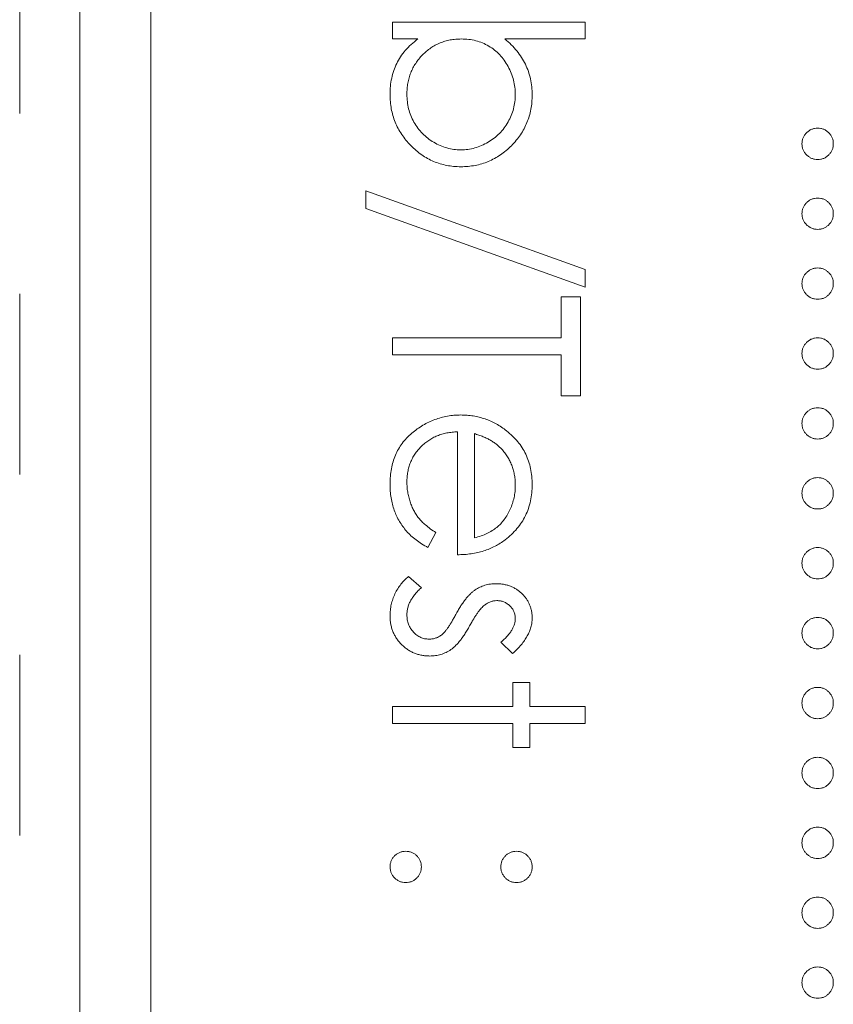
# Model space of a CAD drawing. Header units: millimetres. Extents: x -84 to 512, y -271 to 485.
# Tile 8 of 23: x 81.58 to 87.3, y 363.29 to 370.22. Entities that reach past the tile are written whole.
import ezdxf

# ---------------------------------------------------------------- set-up
doc = ezdxf.new("R2010")
doc.units = ezdxf.units.MM
doc.linetypes.add('PHANTOM', pattern=[12.7, 6.35, -1.27, 1.27, -1.27, 1.27, -1.27])

msp = doc.modelspace()

# ---------------------------------------------------------------- linework, layer by layer
at = {"color": 8, "linetype": 'PHANTOM', "lineweight": 0}
msp.add_line((81.576, 331.4557), (81.576, 412.39), dxfattribs=at)
at = {"color": 7, "linetype": 'Continuous', "lineweight": 15}
for p, q in [((82, 344.39), (82, 412.39)), ((82.5, 402.39), (82.5, 346.39)), ((84.2, 370.1988), (85.5568, 370.1988)), ((84.2, 370.08), (84.2, 370.1988)), ((85.5568, 370.1988), (85.5568, 370.08)), ((84.3789, 370.08), (84.2, 370.08)), ((85.5568, 370.08), (84.9913, 370.08)), ((84.0134, 368.8864), (84.0134, 369.0115)), ((84.0134, 369.0115), (85.5568, 368.4582)), ((85.5568, 368.3331), (84.0134, 368.8864)), ((85.5568, 368.4582), (85.5568, 368.3331)), ((85.3872, 368.2653), (85.5229, 368.2653)), ((85.3872, 367.9769), (85.3872, 368.2653)), ((85.5229, 368.2653), (85.5229, 367.5699)), ((84.2, 367.8582), (84.2, 367.9769)), ((84.2, 367.9769), (85.3872, 367.9769)), ((85.3872, 367.8582), (84.2, 367.8582)), ((85.3872, 367.5699), (85.3872, 367.8582)), ((85.5229, 367.5699), (85.3872, 367.5699)), ((84.6579, 366.4505), (84.6579, 367.3155)), ((84.7767, 367.303), (84.7767, 366.5692)), ((84.5053, 366.6069), (84.4499, 366.5014)), ((84.314, 366.2978), (84.4035, 366.2191)), ((85.0462, 365.7551), (84.9632, 365.8357)), ((85.048, 365.5516), (85.1667, 365.5516)), ((85.048, 365.382), (85.048, 365.5516)), ((85.1667, 365.5516), (85.1667, 365.382)), ((84.2, 365.382), (85.048, 365.382)), ((84.2, 365.2633), (84.2, 365.382)), ((85.1667, 365.382), (85.5568, 365.382)), ((85.5568, 365.382), (85.5568, 365.2633)), ((85.048, 365.2633), (84.2, 365.2633)), ((85.048, 365.0937), (85.048, 365.2633)), ((85.1667, 365.2633), (85.1667, 365.0937)), ((85.5568, 365.2633), (85.1667, 365.2633)), ((85.1667, 365.0937), (85.048, 365.0937))]:
    msp.add_line(p, q, dxfattribs=at)
for points, knots in [([(84.183, 369.6894), (84.1836, 369.7091), (84.1847, 369.7476), (84.1935, 369.8039), (84.2086, 369.8572), (84.2288, 369.9082), (84.2562, 369.9559), (84.2902, 370.0009), (84.3314, 370.0427), (84.3628, 370.0674), (84.3789, 370.08)], [0, 0, 0, 0, 0.129476, 0.25388, 0.374863, 0.494283, 0.614293, 0.73697, 0.865076, 1, 1, 1, 1]), ([(84.6852, 370.08), (84.6719, 370.0797), (84.6456, 370.079), (84.607, 370.0735), (84.57, 370.0648), (84.5347, 370.0526), (84.5012, 370.0365), (84.4693, 370.0172), (84.4392, 369.9941), (84.411, 369.9681), (84.3854, 369.9394), (84.3632, 369.9086), (84.3441, 369.8763), (84.3288, 369.8422), (84.3164, 369.8066), (84.3081, 369.7692), (84.3025, 369.7304), (84.302, 369.7039), (84.3018, 369.6905)], [0, 0, 0, 0, 0.065646, 0.129212, 0.191253, 0.251958, 0.312564, 0.373562, 0.43523, 0.498536, 0.561901, 0.624098, 0.685023, 0.746051, 0.807577, 0.869943, 0.933939, 1, 1, 1, 1]), ([(85.065, 369.6886), (85.0644, 369.7058), (85.0632, 369.7399), (85.0531, 369.7903), (85.0376, 369.8394), (85.0153, 369.8864), (84.9881, 369.9302), (84.956, 369.9693), (84.9194, 370.0031), (84.8784, 370.0309), (84.8341, 370.053), (84.7869, 370.0688), (84.7369, 370.0782), (84.7027, 370.0794), (84.6852, 370.08)], [0, 0, 0, 0, 0.084735, 0.168182, 0.252419, 0.338618, 0.424014, 0.506402, 0.587545, 0.668801, 0.7501, 0.831022, 0.91396, 1, 1, 1, 1]), ([(84.9913, 370.08), (85.0067, 370.0667), (85.0368, 370.0406), (85.076, 369.9968), (85.1093, 369.9509), (85.1367, 369.9025), (85.1576, 369.8516), (85.1729, 369.7984), (85.1821, 369.7428), (85.1832, 369.7049), (85.1837, 369.6857)], [0, 0, 0, 0, 0.134636, 0.262681, 0.38719, 0.50839, 0.628966, 0.749723, 0.873248, 1, 1, 1, 1]), ([(84.6815, 369.1811), (84.6646, 369.1816), (84.6313, 369.1825), (84.5823, 369.1896), (84.5351, 369.2012), (84.4899, 369.2178), (84.4464, 369.2387), (84.4052, 369.2648), (84.3655, 369.295), (84.3286, 369.3299), (84.2945, 369.3676), (84.2648, 369.4081), (84.2392, 369.4501), (84.2189, 369.4944), (84.2025, 369.5404), (84.1912, 369.5884), (84.1845, 369.6383), (84.1835, 369.6723), (84.183, 369.6894)], [0, 0, 0, 0, 0.0640153, 0.126228, 0.1872888, 0.2478695, 0.3085112, 0.3697269, 0.4325358, 0.4971982, 0.561923, 0.6251331, 0.6868547, 0.7481171, 0.8095302, 0.8714875, 0.9349815, 1, 1, 1, 1]), ([(84.3018, 369.6905), (84.3024, 369.6731), (84.3036, 369.6389), (84.3131, 369.5886), (84.3289, 369.5405), (84.3506, 369.4947), (84.3778, 369.4522), (84.4108, 369.4141), (84.4484, 369.3803), (84.4908, 369.3521), (84.5359, 369.3285), (84.5834, 369.3123), (84.632, 369.3015), (84.6649, 369.3004), (84.6815, 369.2999)], [0, 0, 0, 0, 0.085993, 0.169736, 0.252687, 0.336526, 0.419856, 0.502457, 0.585265, 0.6698, 0.754407, 0.83695, 0.917941, 1, 1, 1, 1]), ([(84.6815, 369.2999), (84.6981, 369.3006), (84.7311, 369.302), (84.7801, 369.312), (84.8276, 369.3294), (84.8734, 369.3525), (84.9161, 369.3811), (84.9545, 369.4148), (84.9876, 369.4533), (85.0152, 369.4959), (85.0377, 369.5414), (85.0531, 369.5892), (85.0632, 369.6384), (85.0644, 369.6718), (85.065, 369.6886)], [0, 0, 0, 0, 0.082066, 0.163805, 0.246618, 0.331983, 0.417466, 0.500907, 0.584103, 0.668254, 0.752056, 0.83457, 0.916652, 1, 1, 1, 1]), ([(85.1837, 369.6857), (85.1832, 369.6686), (85.1823, 369.6349), (85.1753, 369.5853), (85.1638, 369.5375), (85.148, 369.4917), (85.127, 369.448), (85.1019, 369.406), (85.0719, 369.366), (85.0377, 369.3285), (85.0005, 369.294), (84.9607, 369.2638), (84.919, 369.2383), (84.8754, 369.2172), (84.8297, 369.2009), (84.782, 369.1896), (84.7324, 369.1825), (84.6987, 369.1816), (84.6815, 369.1811)], [0, 0, 0, 0, 0.064649, 0.127821, 0.189419, 0.250372, 0.311137, 0.372825, 0.435463, 0.500128, 0.564773, 0.627344, 0.688919, 0.749829, 0.810578, 0.872176, 0.935017, 1, 1, 1, 1]), ([(87.083, 369.3423), (87.0834, 369.3496), (87.0842, 369.364), (87.0907, 369.3848), (87.1008, 369.4038), (87.1149, 369.4207), (87.1319, 369.4345), (87.1509, 369.445), (87.1716, 369.4513), (87.186, 369.4521), (87.1933, 369.4525)], [0, 0, 0, 0, 0.1277566, 0.2494144, 0.3727965, 0.5001113, 0.6286099, 0.7506434, 0.8737684, 1, 1, 1, 1]), ([(87.1933, 369.4525), (87.2007, 369.4521), (87.2153, 369.4513), (87.2362, 369.445), (87.2551, 369.4346), (87.2719, 369.4206), (87.286, 369.4038), (87.2962, 369.3848), (87.3023, 369.364), (87.3031, 369.3496), (87.3035, 369.3423)], [0, 0, 0, 0, 0.129097, 0.252046, 0.373905, 0.5010378, 0.6281707, 0.7513765, 0.872426, 1, 1, 1, 1]), ([(87.1933, 369.232), (87.186, 369.2325), (87.1717, 369.2334), (87.1508, 369.2391), (87.132, 369.25), (87.1149, 369.2637), (87.1009, 369.2807), (87.0906, 369.2996), (87.0843, 369.3204), (87.0834, 369.3349), (87.083, 369.3423)], [0, 0, 0, 0, 0.126178, 0.248821, 0.37154, 0.499984, 0.627244, 0.749226, 0.872298, 1, 1, 1, 1]), ([(87.3035, 369.3423), (87.3031, 369.3349), (87.3022, 369.3204), (87.2963, 369.2996), (87.2859, 369.2807), (87.272, 369.2638), (87.2551, 369.25), (87.2363, 369.2391), (87.2153, 369.2333), (87.2007, 369.2325), (87.1933, 369.232)], [0, 0, 0, 0, 0.127519, 0.249986, 0.371792, 0.49887, 0.625948, 0.748492, 0.870959, 1, 1, 1, 1]), ([(87.083, 368.8504), (87.0834, 368.8578), (87.0842, 368.8722), (87.0907, 368.8929), (87.1008, 368.912), (87.1149, 368.9289), (87.1319, 368.9427), (87.1509, 368.9531), (87.1716, 368.9594), (87.186, 368.9602), (87.1933, 368.9606)], [0, 0, 0, 0, 0.1277566, 0.2494144, 0.3727965, 0.5001113, 0.6286099, 0.7506434, 0.8737684, 1, 1, 1, 1]), ([(87.1933, 368.9606), (87.2007, 368.9602), (87.2153, 368.9595), (87.2362, 368.9531), (87.2551, 368.9428), (87.2719, 368.9288), (87.286, 368.912), (87.2962, 368.8929), (87.3023, 368.8721), (87.3031, 368.8578), (87.3035, 368.8504)], [0, 0, 0, 0, 0.129097, 0.252046, 0.373905, 0.5010378, 0.6281707, 0.7513765, 0.872426, 1, 1, 1, 1]), ([(87.1933, 368.7402), (87.186, 368.7406), (87.1717, 368.7415), (87.1508, 368.7473), (87.132, 368.7582), (87.1149, 368.7719), (87.1009, 368.7888), (87.0906, 368.8078), (87.0843, 368.8285), (87.0834, 368.843), (87.083, 368.8504)], [0, 0, 0, 0, 0.126178, 0.248821, 0.37154, 0.499984, 0.627244, 0.749226, 0.872298, 1, 1, 1, 1]), ([(87.3035, 368.8504), (87.3031, 368.843), (87.3022, 368.8286), (87.2963, 368.8077), (87.2859, 368.7888), (87.272, 368.772), (87.2551, 368.7581), (87.2363, 368.7473), (87.2153, 368.7414), (87.2007, 368.7406), (87.1933, 368.7402)], [0, 0, 0, 0, 0.127519, 0.249986, 0.371792, 0.49887, 0.625948, 0.748492, 0.870959, 1, 1, 1, 1]), ([(87.083, 368.3585), (87.0834, 368.3659), (87.0842, 368.3803), (87.0907, 368.401), (87.1008, 368.4201), (87.1149, 368.437), (87.1319, 368.4508), (87.1509, 368.4613), (87.1716, 368.4676), (87.186, 368.4684), (87.1933, 368.4688)], [0, 0, 0, 0, 0.1277566, 0.2494144, 0.3727965, 0.5001113, 0.6286099, 0.7506434, 0.8737684, 1, 1, 1, 1]), ([(87.1933, 368.4688), (87.2007, 368.4684), (87.2153, 368.4676), (87.2362, 368.4613), (87.2551, 368.4509), (87.2719, 368.4369), (87.286, 368.4201), (87.2962, 368.4011), (87.3023, 368.3803), (87.3031, 368.3659), (87.3035, 368.3585)], [0, 0, 0, 0, 0.129097, 0.252046, 0.373905, 0.5010378, 0.6281707, 0.7513765, 0.872426, 1, 1, 1, 1]), ([(87.1933, 368.2483), (87.186, 368.2488), (87.1717, 368.2496), (87.1508, 368.2554), (87.132, 368.2663), (87.1149, 368.28), (87.1009, 368.297), (87.0906, 368.3159), (87.0843, 368.3367), (87.0834, 368.3512), (87.083, 368.3585)], [0, 0, 0, 0, 0.126178, 0.248821, 0.37154, 0.499984, 0.627244, 0.749226, 0.872298, 1, 1, 1, 1]), ([(87.3035, 368.3585), (87.3031, 368.3512), (87.3022, 368.3367), (87.2963, 368.3159), (87.2859, 368.297), (87.272, 368.2801), (87.2551, 368.2663), (87.2363, 368.2554), (87.2153, 368.2496), (87.2007, 368.2487), (87.1933, 368.2483)], [0, 0, 0, 0, 0.127519, 0.249986, 0.371792, 0.49887, 0.625948, 0.748492, 0.870959, 1, 1, 1, 1]), ([(87.083, 367.8667), (87.0834, 367.8741), (87.0842, 367.8885), (87.0907, 367.9092), (87.1008, 367.9282), (87.1149, 367.9452), (87.1319, 367.959), (87.1509, 367.9694), (87.1716, 367.9757), (87.186, 367.9765), (87.1933, 367.9769)], [0, 0, 0, 0, 0.1277566, 0.2494144, 0.3727965, 0.5001113, 0.6286099, 0.7506434, 0.8737684, 1, 1, 1, 1]), ([(87.1933, 367.9769), (87.2007, 367.9765), (87.2153, 367.9758), (87.2362, 367.9694), (87.2551, 367.9591), (87.2719, 367.9451), (87.286, 367.9282), (87.2962, 367.9092), (87.3023, 367.8884), (87.3031, 367.8741), (87.3035, 367.8667)], [0, 0, 0, 0, 0.129097, 0.252046, 0.373905, 0.5010378, 0.6281707, 0.7513765, 0.872426, 1, 1, 1, 1]), ([(87.1933, 367.7565), (87.186, 367.7569), (87.1717, 367.7578), (87.1508, 367.7636), (87.132, 367.7745), (87.1149, 367.7882), (87.1009, 367.8051), (87.0906, 367.8241), (87.0843, 367.8448), (87.0834, 367.8593), (87.083, 367.8667)], [0, 0, 0, 0, 0.126178, 0.248821, 0.37154, 0.499984, 0.627244, 0.749226, 0.872298, 1, 1, 1, 1]), ([(87.3035, 367.8667), (87.3031, 367.8593), (87.3022, 367.8449), (87.2963, 367.824), (87.2859, 367.8051), (87.272, 367.7883), (87.2551, 367.7744), (87.2363, 367.7636), (87.2153, 367.7577), (87.2007, 367.7569), (87.1933, 367.7565)], [0, 0, 0, 0, 0.127519, 0.249986, 0.371792, 0.49887, 0.625948, 0.748492, 0.870959, 1, 1, 1, 1]), ([(87.083, 367.3748), (87.0834, 367.3822), (87.0842, 367.3966), (87.0907, 367.4173), (87.1008, 367.4364), (87.1149, 367.4533), (87.1319, 367.4671), (87.1509, 367.4776), (87.1716, 367.4838), (87.186, 367.4847), (87.1933, 367.4851)], [0, 0, 0, 0, 0.1277566, 0.2494144, 0.3727965, 0.5001113, 0.6286099, 0.7506434, 0.8737684, 1, 1, 1, 1]), ([(87.1933, 367.4851), (87.2007, 367.4847), (87.2153, 367.4839), (87.2362, 367.4776), (87.2551, 367.4672), (87.2719, 367.4532), (87.286, 367.4364), (87.2962, 367.4174), (87.3023, 367.3966), (87.3031, 367.3822), (87.3035, 367.3748)], [0, 0, 0, 0, 0.129097, 0.252046, 0.373905, 0.5010378, 0.6281707, 0.7513765, 0.872426, 1, 1, 1, 1]), ([(84.183, 366.9479), (84.1835, 366.9665), (84.1843, 367.0027), (84.1916, 367.0555), (84.2035, 367.1051), (84.2201, 367.1517), (84.2418, 367.1951), (84.2683, 367.2353), (84.2993, 367.2727), (84.3352, 367.3059), (84.3737, 367.3359), (84.4137, 367.3623), (84.4553, 367.3844), (84.4981, 367.4024), (84.5419, 367.4169), (84.5871, 367.427), (84.6335, 367.4329), (84.6649, 367.4338), (84.6807, 367.4342)], [0, 0, 0, 0, 0.071579, 0.139629, 0.204797, 0.268135, 0.329814, 0.391301, 0.453434, 0.516552, 0.579631, 0.641119, 0.701294, 0.76081, 0.819932, 0.87892, 0.938983, 1, 1, 1, 1]), ([(84.6807, 367.4342), (84.6956, 367.4338), (84.725, 367.433), (84.7686, 367.428), (84.8109, 367.4191), (84.8521, 367.407), (84.892, 367.3913), (84.9306, 367.3721), (84.968, 367.3493), (84.9916, 367.3317), (85.0035, 367.3229)], [0, 0, 0, 0, 0.128045, 0.253768, 0.377428, 0.500551, 0.623296, 0.746578, 0.872348, 1, 1, 1, 1]), ([(87.1933, 367.2646), (87.186, 367.2651), (87.1717, 367.2659), (87.1508, 367.2717), (87.132, 367.2826), (87.1149, 367.2963), (87.1009, 367.3133), (87.0906, 367.3322), (87.0843, 367.353), (87.0834, 367.3675), (87.083, 367.3748)], [0, 0, 0, 0, 0.126178, 0.248821, 0.37154, 0.499984, 0.627244, 0.749226, 0.872298, 1, 1, 1, 1]), ([(87.3035, 367.3748), (87.3031, 367.3675), (87.3022, 367.353), (87.2963, 367.3322), (87.2859, 367.3133), (87.272, 367.2964), (87.2551, 367.2826), (87.2363, 367.2717), (87.2153, 367.2659), (87.2007, 367.265), (87.1933, 367.2646)], [0, 0, 0, 0, 0.127519, 0.249986, 0.371792, 0.49887, 0.625948, 0.748492, 0.870959, 1, 1, 1, 1]), ([(84.6579, 367.3155), (84.6452, 367.3149), (84.6201, 367.3138), (84.5835, 367.3084), (84.5486, 367.3), (84.5157, 367.2882), (84.4843, 367.2739), (84.4548, 367.2563), (84.4272, 367.2354), (84.4013, 367.2121), (84.3782, 367.1861), (84.3575, 367.1588), (84.3402, 367.1297), (84.3261, 367.0992), (84.3151, 367.0671), (84.3076, 367.0336), (84.3026, 366.9987), (84.302, 366.9749), (84.3018, 366.9628)], [0, 0, 0, 0, 0.068385, 0.134476, 0.198391, 0.260753, 0.321829, 0.383037, 0.444653, 0.507398, 0.569825, 0.630778, 0.690929, 0.750945, 0.811049, 0.872331, 0.935004, 1, 1, 1, 1]), ([(84.9744, 367.188), (84.9686, 367.1943), (84.9571, 367.2071), (84.9372, 367.2242), (84.9158, 367.2405), (84.8919, 367.2554), (84.866, 367.269), (84.8382, 367.2818), (84.8082, 367.2932), (84.7874, 367.2997), (84.7767, 367.303)], [0, 0, 0, 0, 0.1099838, 0.2225805, 0.3384999, 0.4587086, 0.5855353, 0.7175177, 0.8546668, 1, 1, 1, 1]), ([(85.0035, 367.3229), (85.0178, 367.3109), (85.046, 367.2873), (85.083, 367.2474), (85.114, 367.2042), (85.1397, 367.1583), (85.1593, 367.109), (85.1738, 367.0571), (85.182, 367.002), (85.1831, 366.9643), (85.1837, 366.945)], [0, 0, 0, 0, 0.128835, 0.253589, 0.374643, 0.49534, 0.616325, 0.739759, 0.866842, 1, 1, 1, 1]), ([(85.065, 366.9389), (85.0648, 366.9508), (85.0643, 366.9742), (85.06, 367.0087), (85.0528, 367.0418), (85.043, 367.0738), (85.0299, 367.1043), (85.0146, 367.1339), (84.9958, 367.1618), (84.9816, 367.1792), (84.9744, 367.188)], [0, 0, 0, 0, 0.131092, 0.259141, 0.384162, 0.505992, 0.629098, 0.750669, 0.874039, 1, 1, 1, 1]), ([(84.4499, 366.5014), (84.435, 366.5098), (84.406, 366.5261), (84.3661, 366.5543), (84.3303, 366.5837), (84.2994, 366.6159), (84.2725, 366.6498), (84.2489, 366.6856), (84.2288, 366.7235), (84.2119, 366.7635), (84.1989, 366.806), (84.1897, 366.851), (84.184, 366.8986), (84.1834, 366.9312), (84.183, 366.9479)], [0, 0, 0, 0, 0.09337, 0.181661, 0.265874, 0.346355, 0.4246, 0.501903, 0.579992, 0.658443, 0.738672, 0.821894, 0.908801, 1, 1, 1, 1]), ([(84.3018, 366.9628), (84.302, 366.9509), (84.3024, 366.9274), (84.3069, 366.8924), (84.3141, 366.8579), (84.3238, 366.8242), (84.3358, 366.7918), (84.3502, 366.7619), (84.3661, 366.7343), (84.3843, 366.7086), (84.4066, 366.6836), (84.4345, 366.6589), (84.4674, 366.6323), (84.4922, 366.6157), (84.5053, 366.6069)], [0, 0, 0, 0, 0.0825923, 0.1638789, 0.2456587, 0.3277257, 0.40861, 0.4857491, 0.5591691, 0.6302685, 0.705306, 0.792065, 0.8897964, 1, 1, 1, 1]), ([(84.7767, 366.5692), (84.7924, 366.5736), (84.8227, 366.5819), (84.8647, 366.5994), (84.902, 366.6191), (84.9343, 366.6424), (84.9631, 366.6688), (84.9882, 366.6993), (85.0106, 366.7334), (85.0296, 366.7711), (85.0457, 366.8111), (85.0565, 366.8529), (85.0639, 366.8955), (85.0646, 366.9244), (85.065, 366.9389)], [0, 0, 0, 0, 0.09624, 0.185231, 0.267501, 0.3444, 0.419595, 0.496891, 0.576638, 0.660268, 0.745387, 0.83004, 0.914474, 1, 1, 1, 1]), ([(85.1837, 366.945), (85.1832, 366.9252), (85.1822, 366.8863), (85.1729, 366.8296), (85.1581, 366.7759), (85.1373, 366.7253), (85.1104, 366.6778), (85.0771, 366.6337), (85.0384, 366.5922), (85.0086, 366.568), (84.9934, 366.5557)], [0, 0, 0, 0, 0.13204, 0.259033, 0.38188, 0.502258, 0.622752, 0.744743, 0.870109, 1, 1, 1, 1]), ([(87.083, 366.883), (87.0834, 366.8904), (87.0842, 366.9048), (87.0907, 366.9255), (87.1008, 366.9445), (87.1149, 366.9615), (87.1319, 366.9753), (87.1509, 366.9857), (87.1716, 366.992), (87.186, 366.9928), (87.1933, 366.9932)], [0, 0, 0, 0, 0.1277566, 0.2494144, 0.3727965, 0.5001113, 0.6286099, 0.7506434, 0.8737684, 1, 1, 1, 1]), ([(87.1933, 366.9932), (87.2007, 366.9928), (87.2153, 366.992), (87.2362, 366.9857), (87.2551, 366.9754), (87.2719, 366.9614), (87.286, 366.9445), (87.2962, 366.9255), (87.3023, 366.9047), (87.3031, 366.8904), (87.3035, 366.883)], [0, 0, 0, 0, 0.129097, 0.252046, 0.373905, 0.5010378, 0.6281707, 0.7513765, 0.872426, 1, 1, 1, 1]), ([(87.1933, 366.7727), (87.186, 366.7732), (87.1717, 366.7741), (87.1508, 366.7799), (87.132, 366.7908), (87.1149, 366.8045), (87.1009, 366.8214), (87.0906, 366.8403), (87.0843, 366.8611), (87.0834, 366.8756), (87.083, 366.883)], [0, 0, 0, 0, 0.126178, 0.248821, 0.37154, 0.499984, 0.627244, 0.749226, 0.872298, 1, 1, 1, 1]), ([(87.3035, 366.883), (87.3031, 366.8756), (87.3022, 366.8612), (87.2963, 366.8403), (87.2859, 366.8214), (87.272, 366.8046), (87.2551, 366.7907), (87.2363, 366.7799), (87.2153, 366.774), (87.2007, 366.7732), (87.1933, 366.7727)], [0, 0, 0, 0, 0.127519, 0.249986, 0.371792, 0.49887, 0.625948, 0.748492, 0.870959, 1, 1, 1, 1]), ([(84.9934, 366.5557), (84.982, 366.5473), (84.9593, 366.5307), (84.9222, 366.5098), (84.8833, 366.4917), (84.8422, 366.4772), (84.7991, 366.4654), (84.754, 366.457), (84.7066, 366.452), (84.6744, 366.451), (84.6579, 366.4505)], [0, 0, 0, 0, 0.118522, 0.236255, 0.356174, 0.47725, 0.60154, 0.729618, 0.862158, 1, 1, 1, 1]), ([(87.083, 366.3911), (87.0834, 366.3985), (87.0842, 366.4129), (87.0907, 366.4336), (87.1008, 366.4527), (87.1149, 366.4696), (87.1319, 366.4834), (87.1509, 366.4939), (87.1716, 366.5001), (87.186, 366.501), (87.1933, 366.5014)], [0, 0, 0, 0, 0.1277566, 0.2494144, 0.3727965, 0.5001113, 0.6286099, 0.7506434, 0.8737684, 1, 1, 1, 1]), ([(87.1933, 366.5014), (87.2007, 366.501), (87.2153, 366.5002), (87.2362, 366.4939), (87.2551, 366.4835), (87.2719, 366.4695), (87.286, 366.4527), (87.2962, 366.4337), (87.3023, 366.4129), (87.3031, 366.3985), (87.3035, 366.3911)], [0, 0, 0, 0, 0.129097, 0.252046, 0.373905, 0.5010378, 0.6281707, 0.7513765, 0.872426, 1, 1, 1, 1]), ([(87.1933, 366.2809), (87.186, 366.2813), (87.1717, 366.2822), (87.1508, 366.288), (87.132, 366.2989), (87.1149, 366.3126), (87.1009, 366.3296), (87.0906, 366.3485), (87.0843, 366.3693), (87.0834, 366.3838), (87.083, 366.3911)], [0, 0, 0, 0, 0.126178, 0.248821, 0.37154, 0.499984, 0.627244, 0.749226, 0.872298, 1, 1, 1, 1]), ([(87.3035, 366.3911), (87.3031, 366.3838), (87.3022, 366.3693), (87.2963, 366.3484), (87.2859, 366.3296), (87.272, 366.3127), (87.2551, 366.2988), (87.2363, 366.288), (87.2153, 366.2822), (87.2007, 366.2813), (87.1933, 366.2809)], [0, 0, 0, 0, 0.127519, 0.249986, 0.371792, 0.49887, 0.625948, 0.748492, 0.870959, 1, 1, 1, 1]), ([(84.183, 366.0214), (84.1834, 366.0348), (84.1842, 366.0614), (84.1912, 366.1006), (84.202, 366.139), (84.2171, 366.1762), (84.236, 366.2114), (84.2587, 366.2435), (84.2844, 366.2728), (84.3041, 366.2895), (84.314, 366.2979)], [0, 0, 0, 0, 0.126743, 0.251724, 0.377219, 0.504694, 0.631458, 0.755401, 0.877701, 1, 1, 1, 1]), ([(84.7812, 366.2027), (84.7922, 366.2096), (84.8142, 366.2233), (84.851, 366.2366), (84.8897, 366.2457), (84.9164, 366.2466), (84.9301, 366.247)], [0, 0, 0, 0, 0.246252, 0.492591, 0.74057, 1, 1, 1, 1]), ([(84.9301, 366.247), (84.939, 366.2468), (84.9565, 366.2464), (84.9822, 366.2432), (85.0066, 366.2375), (85.0301, 366.2303), (85.0522, 366.2203), (85.0732, 366.2083), (85.0931, 366.1942), (85.1117, 366.1781), (85.1285, 366.1602), (85.1432, 366.141), (85.1557, 366.1208), (85.1662, 366.0995), (85.1741, 366.0768), (85.1796, 366.0531), (85.1832, 366.0283), (85.1835, 366.0113), (85.1837, 366.0026)], [0, 0, 0, 0, 0.067978, 0.133044, 0.196507, 0.258613, 0.319728, 0.380873, 0.442636, 0.505079, 0.567881, 0.628814, 0.68891, 0.748765, 0.809386, 0.870884, 0.934037, 1, 1, 1, 1]), ([(84.4035, 366.2191), (84.3955, 366.2117), (84.3798, 366.1972), (84.359, 366.174), (84.3415, 366.1504), (84.3269, 366.1267), (84.3156, 366.1024), (84.3077, 366.0778), (84.3027, 366.0528), (84.3021, 366.036), (84.3018, 366.0275)], [0, 0, 0, 0, 0.147476, 0.285904, 0.417172, 0.540501, 0.659238, 0.775006, 0.887229, 1, 1, 1, 1]), ([(84.6492, 366.036), (84.6547, 366.0459), (84.6653, 366.065), (84.6819, 366.092), (84.6988, 366.1164), (84.715, 366.1387), (84.7315, 366.1585), (84.7481, 366.1755), (84.7642, 366.1905), (84.7757, 366.1988), (84.7812, 366.2027)], [0, 0, 0, 0, 0.157762, 0.30595, 0.443775, 0.572824, 0.692154, 0.802296, 0.905564, 1, 1, 1, 1]), ([(84.8471, 366.0954), (84.8434, 366.0924), (84.8356, 366.086), (84.8247, 366.0739), (84.8126, 366.0603), (84.8005, 366.044), (84.7878, 366.0255), (84.7749, 366.0047), (84.761, 365.982), (84.7521, 365.9658), (84.7475, 365.9573)], [0, 0, 0, 0, 0.0834251, 0.1775598, 0.2839824, 0.4022167, 0.5335685, 0.676121, 0.8316494, 1, 1, 1, 1]), ([(84.9349, 366.1282), (84.9272, 366.1278), (84.912, 366.127), (84.8895, 366.1205), (84.8675, 366.1101), (84.8541, 366.1004), (84.8471, 366.0954)], [0, 0, 0, 0, 0.2400399, 0.4794032, 0.7317567, 1, 1, 1, 1]), ([(85.065, 366.0026), (85.0646, 366.011), (85.0638, 366.0275), (85.0558, 366.0511), (85.0435, 366.073), (85.0262, 366.0919), (85.0062, 366.108), (84.9839, 366.1197), (84.9599, 366.1269), (84.9433, 366.1278), (84.9349, 366.1282)], [0, 0, 0, 0, 0.1249585, 0.2459006, 0.369166, 0.4985108, 0.6285039, 0.7510283, 0.8737242, 1, 1, 1, 1]), ([(84.3018, 366.0275), (84.3023, 366.0161), (84.3033, 365.9937), (84.3125, 365.9616), (84.3269, 365.932), (84.3473, 365.9063), (84.3711, 365.8844), (84.3979, 365.8686), (84.427, 365.8586), (84.4471, 365.8575), (84.4573, 365.8569)], [0, 0, 0, 0, 0.134042, 0.261896, 0.387836, 0.517686, 0.644509, 0.764718, 0.880291, 1, 1, 1, 1]), ([(84.5495, 365.8895), (84.553, 365.8925), (84.5604, 365.8991), (84.5711, 365.9112), (84.5827, 365.9257), (84.5949, 365.9428), (84.6076, 365.9625), (84.6208, 365.9848), (84.6349, 366.0095), (84.6443, 366.0269), (84.6492, 366.036)], [0, 0, 0, 0, 0.0768751, 0.1674617, 0.27227, 0.3895508, 0.5208014, 0.6662633, 0.8255449, 1, 1, 1, 1]), ([(84.4624, 365.7382), (84.4528, 365.7384), (84.434, 365.739), (84.4063, 365.7427), (84.3798, 365.7491), (84.3542, 365.7578), (84.33, 365.7696), (84.3066, 365.7834), (84.2846, 365.8), (84.2638, 365.8189), (84.2449, 365.8397), (84.2283, 365.8618), (84.2144, 365.8853), (84.203, 365.9101), (84.1939, 365.9361), (84.1876, 365.9635), (84.1838, 365.9921), (84.1833, 366.0115), (84.183, 366.0214)], [0, 0, 0, 0, 0.064548, 0.127199, 0.188597, 0.24864, 0.309525, 0.370037, 0.431889, 0.495704, 0.559519, 0.621372, 0.682397, 0.743568, 0.805498, 0.86864, 0.933066, 1, 1, 1, 1]), ([(84.7475, 365.9573), (84.7417, 365.947), (84.7306, 365.9272), (84.7133, 365.8989), (84.6962, 365.8733), (84.6793, 365.8501), (84.6622, 365.8297), (84.6456, 365.8115), (84.629, 365.796), (84.6174, 365.7874), (84.6118, 365.7832)], [0, 0, 0, 0, 0.1589891, 0.3071146, 0.4462132, 0.5748761, 0.6941521, 0.8045812, 0.9065933, 1, 1, 1, 1]), ([(84.9632, 365.8357), (84.9713, 365.8426), (84.9868, 365.856), (85.0076, 365.8773), (85.025, 365.8985), (85.0397, 365.9193), (85.0509, 365.9402), (85.059, 365.9611), (85.064, 365.9819), (85.0647, 365.9958), (85.065, 366.0026)], [0, 0, 0, 0, 0.158223, 0.305036, 0.441309, 0.565963, 0.683525, 0.793334, 0.898518, 1, 1, 1, 1]), ([(85.1837, 366.0026), (85.1833, 365.9924), (85.1824, 365.9716), (85.1758, 365.9405), (85.1647, 365.9094), (85.1495, 365.8783), (85.1299, 365.8474), (85.1061, 365.8164), (85.0783, 365.7849), (85.0571, 365.7653), (85.0462, 365.7551)], [0, 0, 0, 0, 0.105714, 0.213412, 0.326127, 0.444452, 0.569061, 0.702712, 0.846318, 1, 1, 1, 1]), ([(87.083, 365.8993), (87.0834, 365.9067), (87.0842, 365.9211), (87.0907, 365.9418), (87.1008, 365.9608), (87.1149, 365.9778), (87.1319, 365.9916), (87.1509, 366.002), (87.1716, 366.0083), (87.186, 366.0091), (87.1933, 366.0095)], [0, 0, 0, 0, 0.1277566, 0.2494144, 0.3727965, 0.5001113, 0.6286099, 0.7506434, 0.8737684, 1, 1, 1, 1]), ([(87.1933, 366.0095), (87.2007, 366.0091), (87.2153, 366.0083), (87.2362, 366.002), (87.2551, 365.9917), (87.2719, 365.9777), (87.286, 365.9608), (87.2962, 365.9418), (87.3023, 365.921), (87.3031, 365.9067), (87.3035, 365.8993)], [0, 0, 0, 0, 0.129097, 0.252046, 0.373905, 0.5010378, 0.6281707, 0.7513765, 0.872426, 1, 1, 1, 1]), ([(84.4573, 365.8569), (84.4658, 365.8573), (84.4824, 365.8581), (84.5065, 365.8645), (84.5294, 365.8745), (84.5427, 365.8844), (84.5495, 365.8895)], [0, 0, 0, 0, 0.253475, 0.500453, 0.745578, 1, 1, 1, 1]), ([(87.1933, 365.789), (87.186, 365.7895), (87.1717, 365.7904), (87.1508, 365.7962), (87.132, 365.8071), (87.1149, 365.8208), (87.1009, 365.8377), (87.0906, 365.8566), (87.0843, 365.8774), (87.0834, 365.8919), (87.083, 365.8993)], [0, 0, 0, 0, 0.126178, 0.248821, 0.37154, 0.499984, 0.627244, 0.749226, 0.872298, 1, 1, 1, 1]), ([(87.3035, 365.8993), (87.3031, 365.8919), (87.3022, 365.8775), (87.2963, 365.8566), (87.2859, 365.8377), (87.272, 365.8209), (87.2551, 365.807), (87.2363, 365.7962), (87.2153, 365.7903), (87.2007, 365.7895), (87.1933, 365.789)], [0, 0, 0, 0, 0.127519, 0.249986, 0.371792, 0.49887, 0.625948, 0.748492, 0.870959, 1, 1, 1, 1]), ([(84.6118, 365.7832), (84.6006, 365.7763), (84.5783, 365.7626), (84.5415, 365.7482), (84.5026, 365.7399), (84.4759, 365.7387), (84.4624, 365.7382)], [0, 0, 0, 0, 0.248839, 0.495235, 0.743336, 1, 1, 1, 1]), ([(87.083, 365.4074), (87.0834, 365.4148), (87.0842, 365.4292), (87.0907, 365.4499), (87.1008, 365.469), (87.1149, 365.4859), (87.1319, 365.4997), (87.1509, 365.5102), (87.1716, 365.5164), (87.186, 365.5173), (87.1933, 365.5177)], [0, 0, 0, 0, 0.1277566, 0.2494144, 0.3727965, 0.5001113, 0.6286099, 0.7506434, 0.8737684, 1, 1, 1, 1]), ([(87.1933, 365.5177), (87.2007, 365.5173), (87.2153, 365.5165), (87.2362, 365.5101), (87.2551, 365.4998), (87.2719, 365.4858), (87.286, 365.469), (87.2962, 365.45), (87.3023, 365.4292), (87.3031, 365.4148), (87.3035, 365.4074)], [0, 0, 0, 0, 0.129097, 0.252046, 0.373905, 0.5010378, 0.6281707, 0.7513765, 0.872426, 1, 1, 1, 1]), ([(87.1933, 365.2972), (87.186, 365.2976), (87.1717, 365.2985), (87.1508, 365.3043), (87.132, 365.3152), (87.1149, 365.3289), (87.1009, 365.3458), (87.0906, 365.3648), (87.0843, 365.3856), (87.0834, 365.4001), (87.083, 365.4074)], [0, 0, 0, 0, 0.126178, 0.248821, 0.37154, 0.499984, 0.627244, 0.749226, 0.872298, 1, 1, 1, 1]), ([(87.3035, 365.4074), (87.3031, 365.4001), (87.3022, 365.3856), (87.2963, 365.3647), (87.2859, 365.3458), (87.272, 365.329), (87.2551, 365.3151), (87.2363, 365.3043), (87.2153, 365.2985), (87.2007, 365.2976), (87.1933, 365.2972)], [0, 0, 0, 0, 0.127519, 0.249986, 0.371792, 0.49887, 0.625948, 0.748492, 0.870959, 1, 1, 1, 1]), ([(87.083, 364.9156), (87.0834, 364.923), (87.0842, 364.9374), (87.0907, 364.9581), (87.1008, 364.9771), (87.1149, 364.9941), (87.1319, 365.0079), (87.1509, 365.0183), (87.1716, 365.0246), (87.186, 365.0254), (87.1933, 365.0258)], [0, 0, 0, 0, 0.1277566, 0.2494144, 0.3727965, 0.5001113, 0.6286099, 0.7506434, 0.8737684, 1, 1, 1, 1]), ([(87.1933, 365.0258), (87.2007, 365.0254), (87.2153, 365.0246), (87.2362, 365.0183), (87.2551, 365.0079), (87.2719, 364.994), (87.286, 364.9771), (87.2962, 364.9581), (87.3023, 364.9373), (87.3031, 364.9229), (87.3035, 364.9156)], [0, 0, 0, 0, 0.129097, 0.252046, 0.373905, 0.5010378, 0.6281707, 0.7513765, 0.872426, 1, 1, 1, 1]), ([(87.1933, 364.8053), (87.186, 364.8058), (87.1717, 364.8067), (87.1508, 364.8124), (87.132, 364.8234), (87.1149, 364.8371), (87.1009, 364.854), (87.0906, 364.8729), (87.0843, 364.8937), (87.0834, 364.9082), (87.083, 364.9156)], [0, 0, 0, 0, 0.126178, 0.248821, 0.37154, 0.499984, 0.627244, 0.749226, 0.872298, 1, 1, 1, 1]), ([(87.3035, 364.9156), (87.3031, 364.9082), (87.3022, 364.8938), (87.2963, 364.8729), (87.2859, 364.854), (87.272, 364.8372), (87.2551, 364.8233), (87.2363, 364.8125), (87.2153, 364.8066), (87.2007, 364.8058), (87.1933, 364.8053)], [0, 0, 0, 0, 0.127519, 0.249986, 0.371792, 0.49887, 0.625948, 0.748492, 0.870959, 1, 1, 1, 1]), ([(87.083, 364.4237), (87.0834, 364.4311), (87.0842, 364.4455), (87.0907, 364.4662), (87.1008, 364.4853), (87.1149, 364.5022), (87.1319, 364.516), (87.1509, 364.5265), (87.1716, 364.5327), (87.186, 364.5335), (87.1933, 364.534)], [0, 0, 0, 0, 0.1277566, 0.2494144, 0.3727965, 0.5001113, 0.6286099, 0.7506434, 0.8737684, 1, 1, 1, 1]), ([(87.1933, 364.534), (87.2007, 364.5336), (87.2153, 364.5328), (87.2362, 364.5264), (87.2551, 364.5161), (87.2719, 364.5021), (87.286, 364.4853), (87.2962, 364.4663), (87.3023, 364.4455), (87.3031, 364.4311), (87.3035, 364.4237)], [0, 0, 0, 0, 0.129097, 0.252046, 0.373905, 0.5010378, 0.6281707, 0.7513765, 0.872426, 1, 1, 1, 1]), ([(84.183, 364.2541), (84.1834, 364.2615), (84.1842, 364.2759), (84.1907, 364.2966), (84.2008, 364.3157), (84.2149, 364.3326), (84.2319, 364.3464), (84.2509, 364.3568), (84.2716, 364.3631), (84.286, 364.3639), (84.2933, 364.3644)], [0, 0, 0, 0, 0.1277566, 0.2494144, 0.3727965, 0.5001113, 0.6286099, 0.7506434, 0.8737684, 1, 1, 1, 1]), ([(84.2933, 364.3644), (84.3007, 364.364), (84.3153, 364.3632), (84.3362, 364.3568), (84.3551, 364.3465), (84.3719, 364.3325), (84.386, 364.3157), (84.3962, 364.2967), (84.4023, 364.2759), (84.4031, 364.2615), (84.4035, 364.2541)], [0, 0, 0, 0, 0.129097, 0.252046, 0.373905, 0.5010378, 0.6281707, 0.7513765, 0.872426, 1, 1, 1, 1]), ([(84.9632, 364.2541), (84.9636, 364.2615), (84.9645, 364.2759), (84.9705, 364.2967), (84.9808, 364.3157), (84.9948, 364.3325), (85.0116, 364.3465), (85.0306, 364.3568), (85.0514, 364.3632), (85.066, 364.364), (85.0735, 364.3644)], [0, 0, 0, 0, 0.127574, 0.2486235, 0.3718293, 0.4989622, 0.626095, 0.747954, 0.870903, 1, 1, 1, 1]), ([(85.0735, 364.3644), (85.0808, 364.3639), (85.0951, 364.3631), (85.1158, 364.3568), (85.1348, 364.3465), (85.1516, 364.3324), (85.166, 364.3158), (85.176, 364.2966), (85.1825, 364.2759), (85.1833, 364.2615), (85.1837, 364.2541)], [0, 0, 0, 0, 0.126257, 0.2494068, 0.3714648, 0.4988052, 0.6271285, 0.7505355, 0.8722177, 1, 1, 1, 1]), ([(87.1933, 364.3135), (87.186, 364.3139), (87.1717, 364.3148), (87.1508, 364.3206), (87.132, 364.3315), (87.1149, 364.3452), (87.1009, 364.3621), (87.0906, 364.3811), (87.0843, 364.4019), (87.0834, 364.4163), (87.083, 364.4237)], [0, 0, 0, 0, 0.126178, 0.248821, 0.37154, 0.499984, 0.627244, 0.749226, 0.872298, 1, 1, 1, 1]), ([(87.3035, 364.4237), (87.3031, 364.4164), (87.3022, 364.4019), (87.2963, 364.381), (87.2859, 364.3621), (87.272, 364.3453), (87.2551, 364.3314), (87.2363, 364.3206), (87.2153, 364.3148), (87.2007, 364.3139), (87.1933, 364.3135)], [0, 0, 0, 0, 0.127519, 0.249986, 0.371792, 0.49887, 0.625948, 0.748492, 0.870959, 1, 1, 1, 1]), ([(84.2933, 364.1439), (84.286, 364.1443), (84.2717, 364.1452), (84.2508, 364.151), (84.232, 364.1619), (84.2149, 364.1756), (84.2009, 364.1925), (84.1906, 364.2115), (84.1843, 364.2323), (84.1834, 364.2467), (84.183, 364.2541)], [0, 0, 0, 0, 0.126178, 0.248821, 0.37154, 0.499984, 0.627244, 0.749226, 0.872298, 1, 1, 1, 1]), ([(84.4035, 364.2541), (84.4031, 364.2467), (84.4022, 364.2323), (84.3963, 364.2114), (84.3859, 364.1925), (84.372, 364.1757), (84.3551, 364.1618), (84.3363, 364.151), (84.3153, 364.1452), (84.3007, 364.1443), (84.2933, 364.1439)], [0, 0, 0, 0, 0.127519, 0.249986, 0.371792, 0.49887, 0.625948, 0.748492, 0.870959, 1, 1, 1, 1]), ([(85.0735, 364.1439), (85.066, 364.1443), (85.0515, 364.1452), (85.0304, 364.151), (85.0117, 364.1618), (84.9948, 364.1757), (84.9809, 364.1925), (84.9704, 364.2114), (84.9645, 364.2323), (84.9637, 364.2467), (84.9632, 364.2541)], [0, 0, 0, 0, 0.129041, 0.251508, 0.374052, 0.50113, 0.628208, 0.750014, 0.872481, 1, 1, 1, 1]), ([(85.1837, 364.2541), (85.1833, 364.2467), (85.1824, 364.2323), (85.1765, 364.2114), (85.1661, 364.1925), (85.1521, 364.1757), (85.1352, 364.1618), (85.1165, 364.151), (85.0954, 364.1452), (85.0809, 364.1443), (85.0735, 364.1439)], [0, 0, 0, 0, 0.127519, 0.249986, 0.371792, 0.49887, 0.625948, 0.748492, 0.870959, 1, 1, 1, 1]), ([(87.083, 363.9319), (87.0834, 363.9392), (87.0842, 363.9537), (87.0907, 363.9744), (87.1008, 363.9934), (87.1149, 364.0103), (87.1319, 364.0242), (87.1509, 364.0346), (87.1716, 364.0409), (87.186, 364.0417), (87.1933, 364.0421)], [0, 0, 0, 0, 0.1277566, 0.2494144, 0.3727965, 0.5001113, 0.6286099, 0.7506434, 0.8737684, 1, 1, 1, 1]), ([(87.1933, 364.0421), (87.2007, 364.0417), (87.2153, 364.0409), (87.2362, 364.0346), (87.2551, 364.0242), (87.2719, 364.0102), (87.286, 363.9934), (87.2962, 363.9744), (87.3023, 363.9536), (87.3031, 363.9392), (87.3035, 363.9319)], [0, 0, 0, 0, 0.129097, 0.252046, 0.373905, 0.5010378, 0.6281707, 0.7513765, 0.872426, 1, 1, 1, 1]), ([(87.1933, 363.8216), (87.186, 363.8221), (87.1717, 363.823), (87.1508, 363.8287), (87.132, 363.8397), (87.1149, 363.8534), (87.1009, 363.8703), (87.0906, 363.8892), (87.0843, 363.91), (87.0834, 363.9245), (87.083, 363.9319)], [0, 0, 0, 0, 0.126178, 0.248821, 0.37154, 0.499984, 0.627244, 0.749226, 0.872298, 1, 1, 1, 1]), ([(87.3035, 363.9319), (87.3031, 363.9245), (87.3022, 363.9101), (87.2963, 363.8892), (87.2859, 363.8703), (87.272, 363.8535), (87.2551, 363.8396), (87.2363, 363.8287), (87.2153, 363.8229), (87.2007, 363.8221), (87.1933, 363.8216)], [0, 0, 0, 0, 0.127519, 0.249986, 0.371792, 0.49887, 0.625948, 0.748492, 0.870959, 1, 1, 1, 1]), ([(87.083, 363.44), (87.0834, 363.4474), (87.0842, 363.4618), (87.0907, 363.4825), (87.1008, 363.5016), (87.1149, 363.5185), (87.1319, 363.5323), (87.1509, 363.5427), (87.1716, 363.549), (87.186, 363.5498), (87.1933, 363.5503)], [0, 0, 0, 0, 0.1277566, 0.2494144, 0.3727965, 0.5001113, 0.6286099, 0.7506434, 0.8737684, 1, 1, 1, 1]), ([(87.1933, 363.5503), (87.2007, 363.5499), (87.2153, 363.5491), (87.2362, 363.5427), (87.2551, 363.5324), (87.2719, 363.5184), (87.286, 363.5016), (87.2962, 363.4826), (87.3023, 363.4618), (87.3031, 363.4474), (87.3035, 363.44)], [0, 0, 0, 0, 0.129097, 0.252046, 0.373905, 0.5010378, 0.6281707, 0.7513765, 0.872426, 1, 1, 1, 1]), ([(87.1933, 363.3298), (87.186, 363.3302), (87.1717, 363.3311), (87.1508, 363.3369), (87.132, 363.3478), (87.1149, 363.3615), (87.1009, 363.3784), (87.0906, 363.3974), (87.0843, 363.4182), (87.0834, 363.4326), (87.083, 363.44)], [0, 0, 0, 0, 0.126178, 0.248821, 0.37154, 0.499984, 0.627244, 0.749226, 0.872298, 1, 1, 1, 1]), ([(87.3035, 363.44), (87.3031, 363.4326), (87.3022, 363.4182), (87.2963, 363.3973), (87.2859, 363.3784), (87.272, 363.3616), (87.2551, 363.3477), (87.2363, 363.3369), (87.2153, 363.3311), (87.2007, 363.3302), (87.1933, 363.3298)], [0, 0, 0, 0, 0.127519, 0.249986, 0.371792, 0.49887, 0.625948, 0.748492, 0.870959, 1, 1, 1, 1])]:
    msp.add_open_spline(points, degree=3, knots=knots, dxfattribs=at)

doc.saveas('drawing.dxf')
